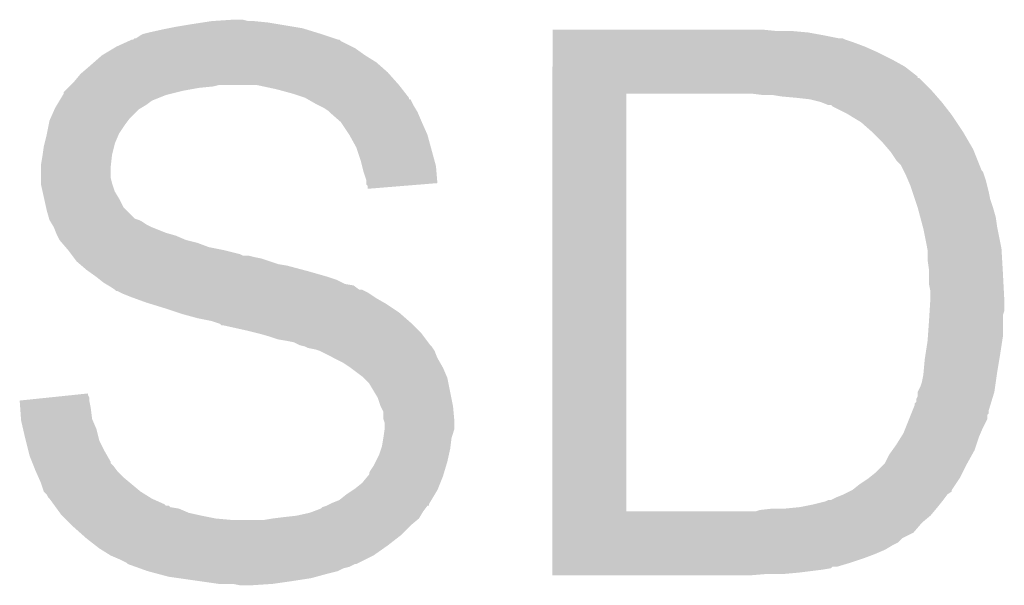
# Model space of a CAD drawing. Extents: x -1.3 to 24.2, y -3.9 to 39.2.
# Tile 10 of 34: x 10.1 to 11.8, y 8.2 to 9.2. Entities that reach past the tile are written whole.
import ezdxf

# ---------------------------------------------------------------- set-up
doc = ezdxf.new("R2010")
doc.units = 0
doc.layers.add('POWERMONITOR_CLICK_V100_GTO', color=14, linetype='CONTINUOUS')

msp = doc.modelspace()

# ---------------------------------------------------------------- linework, layer by layer
at = {"layer": 'POWERMONITOR_CLICK_V100_GTO'}
for points in [[(10.3378, 9.20496), (10.36828, 9.21004), (10.548622, 9.20496), (10.518142, 9.21004)], [(10.36828, 9.21004), (10.384788, 9.21258), (10.518142, 9.21004), (10.5029, 9.21258)], [(10.384788, 9.21258), (10.401298, 9.21512), (10.5029, 9.21258), (10.4775, 9.21512)], [(10.401298, 9.21512), (10.439398, 9.21766), (10.467342, 9.21512), (10.457182, 9.21766)], [(10.266686, 9.184644), (10.274302, 9.18972), (10.619732, 9.184644), (10.604502, 9.18972)], [(10.274302, 9.18972), (10.279378, 9.19226), (10.604502, 9.18972), (10.59688, 9.19226)], [(10.279378, 9.19226), (10.279382, 9.192262), (10.59688, 9.19226), (10.596874, 9.192262)], [(10.279382, 9.192262), (10.28954, 9.1948), (10.596874, 9.192262), (10.588626, 9.1948)], [(10.28954, 9.1948), (10.3124, 9.19988), (10.588626, 9.1948), (10.572118, 9.19988)], [(10.3124, 9.19988), (10.3251, 9.20242), (10.572118, 9.19988), (10.563862, 9.20242)], [(10.3251, 9.20242), (10.3378, 9.20496), (10.563862, 9.20242), (10.548622, 9.20496)], [(11.010922, 9.19734), (11.010924, 9.19988), (11.412218, 9.19734), (11.38682, 9.19988)], [(11.010922, 9.1948), (11.010922, 9.19734), (11.4681, 9.1948), (11.44016, 9.19734)], [(11.010922, 9.18972), (11.010922, 9.1948), (11.49604, 9.18972), (11.4681, 9.1948)], [(11.010922, 9.18464), (11.010922, 9.18972), (11.521442, 9.18464), (11.49604, 9.18972)], [(10.231122, 9.1694), (10.25347, 9.179558), (10.652756, 9.1694), (10.632444, 9.179558)], [(10.25347, 9.179558), (10.25905, 9.182094), (10.632444, 9.179558), (10.629906, 9.182094)], [(10.25905, 9.182094), (10.259064, 9.1821), (10.629906, 9.182094), (10.627364, 9.1821)], [(10.259064, 9.1821), (10.261606, 9.182106), (10.627364, 9.1821), (10.627346, 9.182106)], [(10.261606, 9.182106), (10.264144, 9.18464), (10.627346, 9.182106), (10.619744, 9.18464)], [(10.264144, 9.18464), (10.266686, 9.184644), (10.619744, 9.18464), (10.619732, 9.184644)], [(11.010922, 9.184638), (11.010922, 9.18464), (11.529064, 9.184638), (11.521442, 9.18464)], [(11.010922, 9.1821), (11.010922, 9.184638), (11.534142, 9.1821), (11.529064, 9.184638)], [(11.010922, 9.17702), (11.010922, 9.1821), (11.54938, 9.17702), (11.534142, 9.1821)], [(11.010922, 9.1694), (11.010922, 9.17702), (11.5697, 9.1694), (11.54938, 9.17702)], [(10.191204, 9.14146), (10.205718, 9.15416), (10.695942, 9.14146), (10.67562, 9.15416)], [(10.205718, 9.15416), (10.205722, 9.154162), (10.67562, 9.15416), (10.675618, 9.154162)], [(10.205722, 9.154162), (10.226884, 9.166858), (10.675618, 9.154162), (10.657838, 9.166858)], [(10.226884, 9.166858), (10.231122, 9.1694), (10.657838, 9.166858), (10.652756, 9.1694)], [(11.010922, 9.15924), (11.010922, 9.1694), (11.59256, 9.15924), (11.5697, 9.1694)], [(11.010922, 9.14654), (11.010922, 9.15924), (11.61796, 9.14654), (11.59256, 9.15924)], [(10.17058, 9.12368), (10.1854, 9.13638), (10.71626, 9.12368), (10.701748, 9.13638)], [(10.1854, 9.13638), (10.191204, 9.14146), (10.701748, 9.13638), (10.695942, 9.14146)], [(11.010922, 9.13384), (11.010922, 9.14654), (11.640816, 9.13384), (11.61796, 9.14654)], [(10.15492, 9.1059), (10.16762, 9.121142), (10.732066, 9.1059), (10.718516, 9.121142)], [(10.16762, 9.121142), (10.17058, 9.12368), (10.718516, 9.121142), (10.71626, 9.12368)], [(11.01092, 9.116054), (11.010922, 9.13384), (11.66368, 9.116054), (11.640816, 9.13384)], [(10.1473, 9.09828), (10.14984, 9.10082), (10.403838, 9.09828), (10.413998, 9.10082)], [(10.14984, 9.10082), (10.149842, 9.100822), (10.73658, 9.10082), (10.736578, 9.100822)], [(10.149842, 9.100822), (10.15492, 9.1059), (10.736578, 9.100822), (10.732066, 9.1059)], [(10.518142, 9.0932), (10.482578, 9.10082), (10.742506, 9.0932), (10.73658, 9.10082)], [(11.01092, 9.11352), (11.01092, 9.116054), (11.663704, 9.11352), (11.66368, 9.116054)], [(11.01092, 9.113514), (11.01092, 9.11352), (11.666226, 9.113514), (11.663704, 9.11352)], [(11.01092, 9.09066), (11.01092, 9.113514), (11.68908, 9.09066), (11.666226, 9.113514)], [(10.129518, 9.072878), (10.135612, 9.083038), (10.294618, 9.072878), (10.320018, 9.083038)], [(10.135612, 9.083038), (10.13714, 9.085582), (10.320018, 9.083038), (10.33019, 9.085582)], [(10.13714, 9.085582), (10.137146, 9.088126), (10.33019, 9.085582), (10.340364, 9.088126)], [(10.137146, 9.088126), (10.13968, 9.09066), (10.340364, 9.088126), (10.3505, 9.09066)], [(10.13968, 9.09066), (10.14476, 9.09574), (10.3505, 9.09066), (10.37844, 9.09574)], [(10.14476, 9.09574), (10.1473, 9.09828), (10.37844, 9.09574), (10.403838, 9.09828)], [(10.54608, 9.085578), (10.518142, 9.0932), (10.748434, 9.085578), (10.742506, 9.0932)], [(10.568938, 9.07796), (10.54608, 9.085578), (10.75436, 9.07796), (10.748434, 9.085578)], [(11.010902, 8.338842), (11.01092, 9.085578), (11.142982, 8.338842), (11.143002, 9.085578)], [(11.01092, 9.08558), (11.01092, 9.09066), (11.693526, 9.08558), (11.68908, 9.09066)], [(11.01092, 9.085578), (11.01092, 9.08558), (11.143002, 9.085578), (11.366498, 9.08558)], [(11.386822, 9.08304), (11.366498, 9.08558), (11.69575, 9.08304), (11.693526, 9.08558)], [(11.419838, 9.0805), (11.404602, 9.08304), (11.697972, 9.0805), (11.69575, 9.08304)], [(10.1219, 9.06018), (10.124946, 9.065258), (10.275994, 9.06018), (10.284458, 9.065258)], [(10.124946, 9.065258), (10.129518, 9.072878), (10.284458, 9.065258), (10.294618, 9.072878)], [(10.568942, 9.077958), (10.568938, 9.07796), (10.75436, 9.077958), (10.75436, 9.07796)], [(10.573384, 9.07542), (10.568942, 9.077958), (10.754384, 9.07542), (10.75436, 9.077958)], [(10.573414, 9.075404), (10.573384, 9.07542), (10.756906, 9.075404), (10.754384, 9.07542)], [(10.586722, 9.0678), (10.573414, 9.075404), (10.760712, 9.0678), (10.756906, 9.075404)], [(10.591798, 9.065262), (10.586722, 9.0678), (10.76198, 9.065262), (10.760712, 9.0678)], [(10.601958, 9.06018), (10.591798, 9.065262), (10.76503, 9.06018), (10.76198, 9.065262)], [(11.44778, 9.07796), (11.419838, 9.0805), (11.700194, 9.07796), (11.697972, 9.0805)], [(11.47064, 9.07542), (11.44778, 9.07796), (11.702418, 9.07542), (11.700194, 9.07796)], [(11.490948, 9.070342), (11.47064, 9.07542), (11.70686, 9.070342), (11.702418, 9.07542)], [(11.490962, 9.070338), (11.490948, 9.070342), (11.706864, 9.070338), (11.70686, 9.070342)], [(11.503664, 9.06526), (11.490962, 9.070338), (11.710814, 9.06526), (11.706864, 9.070338)], [(11.508748, 9.065254), (11.503664, 9.06526), (11.710818, 9.065254), (11.710814, 9.06526)], [(11.511286, 9.062718), (11.508748, 9.065254), (11.71279, 9.062718), (11.710818, 9.065254)], [(10.112868, 9.039858), (10.12077, 9.057638), (10.25398, 9.039858), (10.271758, 9.057638)], [(10.12077, 9.057638), (10.1219, 9.06018), (10.271758, 9.057638), (10.275994, 9.06018)], [(10.60958, 9.0551), (10.601958, 9.06018), (10.768076, 9.0551), (10.76503, 9.06018)], [(10.61212, 9.052558), (10.60958, 9.0551), (10.7696, 9.052558), (10.768076, 9.0551)], [(10.632438, 9.034782), (10.61212, 9.052558), (10.77722, 9.034782), (10.7696, 9.052558)], [(11.536678, 9.05002), (11.511286, 9.062718), (11.722666, 9.05002), (11.71279, 9.062718)], [(11.540912, 9.04748), (11.536678, 9.05002), (11.72464, 9.04748), (11.722666, 9.05002)], [(11.562082, 9.03478), (11.540912, 9.04748), (11.733108, 9.03478), (11.72464, 9.04748)], [(10.110216, 9.0297), (10.111742, 9.037322), (10.24636, 9.0297), (10.252076, 9.037322)], [(10.111742, 9.037322), (10.112868, 9.039858), (10.252076, 9.037322), (10.25398, 9.039858)], [(10.63244, 9.03478), (10.632438, 9.034782), (10.77722, 9.03478), (10.77722, 9.034782)], [(10.64768, 9.01192), (10.63244, 9.03478), (10.787382, 9.01192), (10.77722, 9.03478)], [(11.5824, 9.017002), (11.562082, 9.03478), (11.74496, 9.017002), (11.733108, 9.03478)], [(10.10666, 9.01192), (10.107168, 9.014462), (10.23511, 9.01192), (10.2362, 9.014462)], [(10.107168, 9.014462), (10.110216, 9.0297), (10.2362, 9.014462), (10.24636, 9.0297)], [(11.60018, 8.99922), (11.5824, 9.017002), (11.755334, 8.99922), (11.74496, 9.017002)], [(10.10158, 8.9916), (10.102848, 8.996678), (10.22731, 8.9916), (10.22858, 8.996678)], [(10.102848, 8.996678), (10.10666, 9.01192), (10.22858, 8.996678), (10.23511, 9.01192)], [(10.66038, 8.989062), (10.64768, 9.01192), (10.793616, 8.989062), (10.787382, 9.01192)], [(11.611064, 8.986524), (11.60018, 8.99922), (11.76274, 8.986524), (11.755334, 8.99922)], [(10.099402, 8.976358), (10.10158, 8.9916), (10.2235, 8.976358), (10.22731, 8.9916)], [(10.668, 8.966198), (10.66038, 8.989062), (10.79985, 8.966198), (10.793616, 8.989062)], [(11.61542, 8.98144), (11.611064, 8.986524), (11.764776, 8.98144), (11.76274, 8.986524)], [(11.625582, 8.966198), (11.61542, 8.98144), (11.770874, 8.966198), (11.764776, 8.98144)], [(10.0965, 8.958582), (10.09904, 8.97382), (10.221524, 8.958582), (10.223218, 8.97382)], [(10.09904, 8.97382), (10.099402, 8.976358), (10.223218, 8.97382), (10.2235, 8.976358)], [(10.670542, 8.956038), (10.668, 8.966198), (10.80262, 8.956038), (10.79985, 8.966198)], [(11.633202, 8.958574), (11.625582, 8.966198), (11.773924, 8.958574), (11.770874, 8.966198)], [(10.0965, 8.953498), (10.0965, 8.958582), (10.22096, 8.953498), (10.221524, 8.958582)], [(10.0965, 8.935718), (10.0965, 8.953498), (10.22096, 8.935718), (10.22096, 8.953498)], [(10.673082, 8.94588), (10.670542, 8.956038), (10.80346, 8.94588), (10.80262, 8.956038)], [(10.678158, 8.930642), (10.673082, 8.94588), (10.804718, 8.930642), (10.80346, 8.94588)], [(11.63828, 8.948422), (11.633202, 8.958574), (11.777984, 8.948422), (11.773924, 8.958574)], [(11.639552, 8.945876), (11.63828, 8.948422), (11.78052, 8.945876), (11.777984, 8.948422)], [(11.64336, 8.93826), (11.639552, 8.945876), (11.78306, 8.93826), (11.78052, 8.945876)], [(10.0965, 8.925562), (10.0965, 8.935718), (10.2235, 8.925562), (10.22096, 8.935718)], [(10.0965, 8.923022), (10.0965, 8.925562), (10.224348, 8.923022), (10.2235, 8.925562)], [(10.67816, 8.925558), (10.678158, 8.930642), (10.805136, 8.925558), (10.804718, 8.930642)], [(10.67816, 8.923024), (10.67816, 8.925558), (10.774014, 8.923024), (10.805136, 8.925558)], [(11.646626, 8.93064), (11.64336, 8.93826), (11.785598, 8.93064), (11.78306, 8.93826)], [(11.65098, 8.92048), (11.646626, 8.93064), (11.78814, 8.92048), (11.785598, 8.93064)], [(10.099324, 8.910318), (10.0965, 8.923022), (10.22858, 8.910318), (10.224348, 8.923022)], [(10.102146, 8.89762), (10.099324, 8.910318), (10.2362, 8.89762), (10.22858, 8.910318)], [(10.680694, 8.920486), (10.67816, 8.923024), (10.742844, 8.920486), (10.774014, 8.923024)], [(10.6807, 8.915426), (10.680694, 8.920486), (10.6807, 8.915426), (10.742844, 8.920486)], [(11.654368, 8.91032), (11.65098, 8.92048), (11.79068, 8.91032), (11.78814, 8.92048)], [(11.6586, 8.89762), (11.654368, 8.91032), (11.793222, 8.89762), (11.79068, 8.91032)], [(10.105532, 8.882382), (10.102146, 8.89762), (10.243822, 8.882382), (10.2362, 8.89762)], [(11.663678, 8.88238), (11.6586, 8.89762), (11.7983, 8.88238), (11.793222, 8.89762)], [(10.10666, 8.877298), (10.105532, 8.882382), (10.248906, 8.877298), (10.243822, 8.882382)], [(10.111014, 8.86206), (10.10666, 8.877298), (10.264144, 8.86206), (10.248906, 8.877298)], [(11.668422, 8.864598), (11.663678, 8.88238), (11.80338, 8.864598), (11.7983, 8.88238)], [(10.111738, 8.85952), (10.111014, 8.86206), (10.27176, 8.85952), (10.264144, 8.86206)], [(10.111738, 8.859518), (10.111738, 8.85952), (10.271764, 8.859518), (10.27176, 8.85952)], [(10.113264, 8.856978), (10.111738, 8.859518), (10.276842, 8.856978), (10.271764, 8.859518)], [(10.116312, 8.8519), (10.113264, 8.856978), (10.284462, 8.8519), (10.276842, 8.856978)], [(11.673164, 8.846822), (11.668422, 8.864598), (11.80592, 8.846822), (11.80338, 8.864598)], [(10.11936, 8.846822), (10.116312, 8.8519), (10.294618, 8.846822), (10.284462, 8.8519)], [(10.119362, 8.84682), (10.11936, 8.846822), (10.29462, 8.84682), (10.294618, 8.846822)], [(10.123426, 8.836658), (10.119362, 8.84682), (10.32002, 8.836658), (10.29462, 8.84682)], [(10.12444, 8.83412), (10.123426, 8.836658), (10.328908, 8.83412), (10.32002, 8.836658)], [(11.67384, 8.844282), (11.673164, 8.846822), (11.806428, 8.844282), (11.80592, 8.846822)], [(11.680952, 8.80872), (11.67384, 8.844282), (11.81354, 8.80872), (11.806428, 8.844282)], [(10.12571, 8.83158), (10.12444, 8.83412), (10.337802, 8.83158), (10.328908, 8.83412)], [(10.129518, 8.823964), (10.12571, 8.83158), (10.355574, 8.823964), (10.337802, 8.83158)], [(10.129522, 8.82396), (10.129518, 8.823964), (10.355582, 8.82396), (10.355574, 8.823964)], [(10.133878, 8.818878), (10.129522, 8.82396), (10.375902, 8.818878), (10.355582, 8.82396)], [(10.140408, 8.81126), (10.133878, 8.818878), (10.396222, 8.81126), (10.375902, 8.818878)], [(10.14476, 8.80618), (10.140408, 8.81126), (10.42162, 8.80618), (10.396222, 8.81126)], [(10.150476, 8.79856), (10.14476, 8.80618), (10.452102, 8.79856), (10.42162, 8.80618)], [(11.68146, 8.806178), (11.680952, 8.80872), (11.81369, 8.806178), (11.81354, 8.80872)], [(11.68146, 8.7884), (11.68146, 8.806178), (11.814736, 8.7884), (11.81369, 8.806178)], [(10.15238, 8.79602), (10.150476, 8.79856), (10.457184, 8.79602), (10.452102, 8.79856)], [(10.154286, 8.79348), (10.15238, 8.79602), (10.4775, 8.79348), (10.467342, 8.79602)], [(10.156192, 8.790938), (10.154286, 8.79348), (10.4902, 8.790938), (10.4775, 8.79348)], [(10.159998, 8.785862), (10.156192, 8.790938), (10.505432, 8.785862), (10.4902, 8.790938)], [(10.165928, 8.78078), (10.159998, 8.785862), (10.52068, 8.78078), (10.505432, 8.785862)], [(11.684, 8.770618), (11.68146, 8.7884), (11.815782, 8.770618), (11.814736, 8.7884)], [(10.168892, 8.77824), (10.165928, 8.78078), (10.53592, 8.77824), (10.52068, 8.78078)], [(10.17778, 8.77062), (10.168892, 8.77824), (10.564496, 8.77062), (10.53592, 8.77824)], [(10.181336, 8.76808), (10.17778, 8.77062), (10.57402, 8.76808), (10.564496, 8.77062)], [(10.19556, 8.75792), (10.181336, 8.76808), (10.60958, 8.75792), (10.57402, 8.76808)], [(11.684, 8.76554), (11.684, 8.770618), (11.81608, 8.76554), (11.815782, 8.770618)], [(10.20191, 8.75284), (10.19556, 8.75792), (10.62482, 8.75284), (10.60958, 8.75792)], [(10.20826, 8.74776), (10.20191, 8.75284), (10.634982, 8.74776), (10.62482, 8.75284)], [(11.684, 8.745218), (11.684, 8.76554), (11.81715, 8.745218), (11.81608, 8.76554)], [(10.212494, 8.74522), (10.20826, 8.74776), (10.640062, 8.74522), (10.634982, 8.74776)], [(10.216732, 8.742678), (10.212494, 8.74522), (10.655304, 8.742678), (10.640062, 8.74522)], [(10.220962, 8.74014), (10.216732, 8.742678), (10.65869, 8.74014), (10.655304, 8.742678)], [(10.22858, 8.73506), (10.220962, 8.74014), (10.665462, 8.73506), (10.65869, 8.74014)], [(10.228582, 8.735058), (10.22858, 8.73506), (10.670544, 8.735058), (10.665462, 8.73506)], [(10.231114, 8.732526), (10.228582, 8.735058), (10.675608, 8.732526), (10.670544, 8.735058)], [(10.233656, 8.73252), (10.231114, 8.732526), (10.67562, 8.73252), (10.675608, 8.732526)], [(10.238744, 8.729978), (10.233656, 8.73252), (10.680702, 8.729978), (10.67562, 8.73252)], [(11.68654, 8.732518), (11.684, 8.745218), (11.81782, 8.732518), (11.81715, 8.745218)], [(11.68654, 8.71982), (11.68654, 8.732518), (11.818488, 8.71982), (11.81782, 8.732518)], [(10.24382, 8.72744), (10.238744, 8.729978), (10.68451, 8.72744), (10.680702, 8.729978)], [(10.25652, 8.72236), (10.24382, 8.72744), (10.692132, 8.72236), (10.68451, 8.72744)], [(10.2635, 8.719822), (10.25652, 8.72236), (10.695938, 8.719822), (10.692132, 8.72236)], [(10.28446, 8.712198), (10.2635, 8.719822), (10.70928, 8.712198), (10.695938, 8.719822)], [(11.68511, 8.696958), (11.68638, 8.717282), (11.818618, 8.696958), (11.81862, 8.717282)], [(11.68638, 8.717282), (11.68654, 8.71982), (11.81862, 8.717282), (11.818488, 8.71982)], [(10.292712, 8.70966), (10.28446, 8.712198), (10.71372, 8.70966), (10.70928, 8.712198)], [(10.31748, 8.70204), (10.292712, 8.70966), (10.725152, 8.70204), (10.71372, 8.70966)], [(10.34034, 8.69442), (10.31748, 8.70204), (10.736582, 8.69442), (10.725152, 8.70204)], [(11.684634, 8.689336), (11.68511, 8.696958), (11.81608, 8.689336), (11.818618, 8.696958)], [(10.34796, 8.69188), (10.34034, 8.69442), (10.739486, 8.69188), (10.736582, 8.69442)], [(10.3759, 8.68426), (10.34796, 8.69188), (10.748194, 8.68426), (10.739486, 8.69188)], [(10.401298, 8.67918), (10.3759, 8.68426), (10.754, 8.67918), (10.748194, 8.68426)], [(10.408912, 8.676642), (10.401298, 8.67918), (10.7569, 8.676642), (10.754, 8.67918)], [(11.682004, 8.651238), (11.684, 8.67918), (11.81608, 8.651238), (11.81608, 8.67918)], [(11.684, 8.67918), (11.684634, 8.689336), (11.81608, 8.67918), (11.81608, 8.689336)], [(10.416536, 8.6741), (10.408912, 8.676642), (10.759442, 8.6741), (10.7569, 8.676642)], [(10.419074, 8.671566), (10.416536, 8.6741), (10.761976, 8.671566), (10.759442, 8.6741)], [(10.421618, 8.67156), (10.419074, 8.671566), (10.761982, 8.67156), (10.761976, 8.671566)], [(10.46734, 8.6614), (10.421618, 8.67156), (10.77214, 8.6614), (10.761982, 8.67156)], [(10.48766, 8.65632), (10.46734, 8.6614), (10.77722, 8.65632), (10.77214, 8.6614)], [(10.487668, 8.656318), (10.48766, 8.65632), (10.77722, 8.656318), (10.77722, 8.65632)], [(10.50544, 8.65124), (10.487668, 8.656318), (10.78103, 8.65124), (10.77722, 8.656318)], [(10.520678, 8.646162), (10.50544, 8.65124), (10.78484, 8.646162), (10.78103, 8.65124)], [(10.53592, 8.64362), (10.520678, 8.646162), (10.786746, 8.64362), (10.78484, 8.646162)], [(10.548618, 8.64108), (10.53592, 8.64362), (10.788652, 8.64108), (10.786746, 8.64362)], [(11.677552, 8.61822), (11.68146, 8.64362), (11.811, 8.61822), (11.814906, 8.64362)], [(11.68146, 8.64362), (11.682004, 8.651238), (11.814906, 8.64362), (11.81608, 8.651238)], [(10.558778, 8.636), (10.548618, 8.64108), (10.792462, 8.636), (10.788652, 8.64108)], [(10.568938, 8.633462), (10.558778, 8.636), (10.795, 8.633462), (10.792462, 8.636)], [(10.568942, 8.63346), (10.568938, 8.633462), (10.795, 8.63346), (10.795, 8.633462)], [(10.574018, 8.630922), (10.568942, 8.63346), (10.796694, 8.630922), (10.795, 8.63346)], [(10.586718, 8.62838), (10.574018, 8.630922), (10.798388, 8.62838), (10.796694, 8.630922)], [(10.594332, 8.625842), (10.586718, 8.62838), (10.80008, 8.625842), (10.798388, 8.62838)], [(10.594338, 8.62584), (10.594332, 8.625842), (10.800082, 8.62584), (10.80008, 8.625842)], [(10.619742, 8.613138), (10.594338, 8.62584), (10.80516, 8.613138), (10.800082, 8.62584)], [(10.634978, 8.60552), (10.619742, 8.613138), (10.809514, 8.60552), (10.80516, 8.613138)], [(11.6743, 8.58774), (11.67638, 8.610602), (11.80592, 8.58774), (11.80973, 8.610602)], [(11.67638, 8.610602), (11.677552, 8.61822), (11.80973, 8.610602), (11.811, 8.61822)], [(10.65022, 8.59536), (10.634978, 8.60552), (10.81532, 8.59536), (10.809514, 8.60552)], [(10.670538, 8.58012), (10.65022, 8.59536), (10.821852, 8.58012), (10.81532, 8.59536)], [(10.673082, 8.577578), (10.670538, 8.58012), (10.82294, 8.577578), (10.821852, 8.58012)], [(10.683238, 8.567422), (10.673082, 8.577578), (10.824972, 8.567422), (10.82294, 8.577578)], [(11.671298, 8.56996), (11.67384, 8.582658), (11.80338, 8.56996), (11.805194, 8.582658)], [(11.67384, 8.582658), (11.6743, 8.58774), (11.805194, 8.582658), (11.80592, 8.58774)], [(10.69848, 8.542022), (10.683238, 8.567422), (10.830052, 8.542022), (10.824972, 8.567422)], [(11.66368, 8.552178), (11.66876, 8.56234), (11.80084, 8.552178), (11.80229, 8.56234)], [(11.66876, 8.56234), (11.671298, 8.56996), (11.80229, 8.56234), (11.80338, 8.56996)], [(10.05842, 8.536938), (10.107252, 8.542016), (10.18286, 8.536938), (10.18286, 8.542016)], [(10.107252, 8.542016), (10.156104, 8.547096), (10.18286, 8.542016), (10.180322, 8.547096)], [(10.156104, 8.547096), (10.18032, 8.549614), (10.180322, 8.547096), (10.18032, 8.549614)], [(10.70356, 8.526782), (10.69848, 8.542022), (10.8331, 8.526782), (10.830052, 8.542022)], [(11.661134, 8.534392), (11.66114, 8.539476), (11.795366, 8.534392), (11.79693, 8.539476)], [(11.66114, 8.539476), (11.663678, 8.544556), (11.79693, 8.539476), (11.798494, 8.544556)], [(11.663678, 8.544556), (11.66368, 8.552176), (11.798494, 8.544556), (11.800838, 8.552176)], [(11.66368, 8.552176), (11.66368, 8.552178), (11.800838, 8.552176), (11.80084, 8.552178)], [(10.05932, 8.52424), (10.05842, 8.536938), (10.1854, 8.52424), (10.18286, 8.536938)], [(10.060762, 8.503918), (10.05932, 8.52424), (10.187942, 8.503918), (10.1854, 8.52424)], [(10.703562, 8.52678), (10.70356, 8.526782), (10.8331, 8.52678), (10.8331, 8.526782)], [(10.708638, 8.516624), (10.703562, 8.52678), (10.834024, 8.516624), (10.8331, 8.52678)], [(11.654532, 8.519156), (11.658598, 8.529316), (11.79068, 8.519156), (11.793804, 8.529316)], [(11.658598, 8.529316), (11.6586, 8.531854), (11.793804, 8.529316), (11.794586, 8.531854)], [(11.6586, 8.531854), (11.661134, 8.534392), (11.794586, 8.531854), (11.795366, 8.534392)], [(10.06094, 8.50138), (10.060762, 8.503918), (10.18903, 8.50138), (10.187942, 8.503918)], [(10.70864, 8.503924), (10.708638, 8.516624), (10.835178, 8.503924), (10.834024, 8.516624)], [(10.710334, 8.498842), (10.70864, 8.503924), (10.83564, 8.498842), (10.835178, 8.503924)], [(11.642342, 8.48868), (11.648436, 8.503916), (11.78052, 8.48868), (11.788138, 8.503916)], [(11.648436, 8.503916), (11.651484, 8.511536), (11.788138, 8.503916), (11.78814, 8.511536)], [(11.651484, 8.511536), (11.6525, 8.514074), (11.78814, 8.511536), (11.790674, 8.514074)], [(11.6525, 8.514074), (11.654532, 8.519156), (11.790674, 8.514074), (11.79068, 8.519156)], [(10.064458, 8.486138), (10.06094, 8.50138), (10.19556, 8.486138), (10.18903, 8.50138)], [(10.06856, 8.46836), (10.064458, 8.486138), (10.200006, 8.46836), (10.19556, 8.486138)], [(10.70864, 8.4709), (10.710816, 8.486138), (10.83056, 8.4709), (10.835638, 8.486138)], [(10.711178, 8.496302), (10.710334, 8.498842), (10.835638, 8.496302), (10.83564, 8.498842)], [(10.710816, 8.486138), (10.71118, 8.488682), (10.835638, 8.486138), (10.835638, 8.488682)], [(10.71118, 8.488682), (10.711178, 8.496302), (10.835638, 8.488682), (10.835638, 8.496302)], [(11.638278, 8.478518), (11.642342, 8.48868), (11.776164, 8.478518), (11.78052, 8.48868)], [(10.069196, 8.465818), (10.06856, 8.46836), (10.20064, 8.465818), (10.200006, 8.46836)], [(10.7061, 8.45566), (10.708638, 8.470898), (10.828654, 8.45566), (10.83056, 8.470898)], [(10.708638, 8.470898), (10.70864, 8.4709), (10.83056, 8.470898), (10.83056, 8.4709)], [(11.62558, 8.458202), (11.633516, 8.4709), (11.768666, 8.458202), (11.7729, 8.4709)], [(11.633516, 8.4709), (11.638278, 8.478518), (11.7729, 8.4709), (11.776164, 8.478518)], [(10.074276, 8.445502), (10.069196, 8.465818), (10.2108, 8.445502), (10.20064, 8.465818)], [(10.70102, 8.440422), (10.704406, 8.450582), (10.825762, 8.440422), (10.82802, 8.450582)], [(10.704406, 8.450582), (10.7061, 8.45566), (10.82802, 8.450582), (10.828654, 8.45566)], [(11.618322, 8.448038), (11.62558, 8.458202), (11.76528, 8.448038), (11.768666, 8.458202)], [(10.07618, 8.437882), (10.074276, 8.445502), (10.215154, 8.437882), (10.2108, 8.445502)], [(10.080248, 8.427714), (10.07618, 8.437882), (10.22096, 8.427714), (10.215154, 8.437882)], [(10.69467, 8.427722), (10.70102, 8.440422), (10.82294, 8.427722), (10.825762, 8.440422)], [(11.605258, 8.42518), (11.61288, 8.440416), (11.75258, 8.42518), (11.761044, 8.440416)], [(11.61288, 8.440416), (11.618322, 8.448038), (11.761044, 8.440416), (11.76528, 8.448038)], [(10.081264, 8.425174), (10.080248, 8.427714), (10.220966, 8.425174), (10.22096, 8.427714)], [(10.083294, 8.420098), (10.081264, 8.425174), (10.22604, 8.420098), (10.220966, 8.425174)], [(10.08634, 8.41248), (10.083294, 8.420098), (10.231758, 8.41248), (10.22604, 8.420098)], [(10.685782, 8.412482), (10.69086, 8.420102), (10.818368, 8.412482), (10.820654, 8.420102)], [(10.69086, 8.420102), (10.69467, 8.427722), (10.820654, 8.420102), (10.82294, 8.427722)], [(11.587478, 8.407398), (11.605258, 8.42518), (11.743688, 8.407398), (11.75258, 8.42518)], [(10.08747, 8.40994), (10.08634, 8.41248), (10.233662, 8.40994), (10.231758, 8.41248)], [(10.091984, 8.39978), (10.08747, 8.40994), (10.24382, 8.39978), (10.233662, 8.40994)], [(10.0965, 8.389618), (10.091984, 8.39978), (10.256016, 8.389618), (10.24382, 8.39978)], [(10.670542, 8.389622), (10.68112, 8.40232), (10.810242, 8.389622), (10.815322, 8.40232)], [(10.68112, 8.40232), (10.68324, 8.404864), (10.815322, 8.40232), (10.816084, 8.404864)], [(10.68324, 8.404864), (10.683242, 8.407404), (10.816084, 8.404864), (10.816846, 8.407404)], [(10.683242, 8.407404), (10.685782, 8.412482), (10.816846, 8.407404), (10.818368, 8.412482)], [(11.55954, 8.38708), (11.57478, 8.39724), (11.731412, 8.38708), (11.738186, 8.39724)], [(11.57478, 8.39724), (11.577952, 8.399778), (11.738186, 8.39724), (11.739878, 8.399778)], [(11.577952, 8.399778), (11.587478, 8.407398), (11.739878, 8.399778), (11.743688, 8.407398)], [(10.10158, 8.374384), (10.0965, 8.389618), (10.274298, 8.374384), (10.256016, 8.389618)], [(10.654026, 8.376918), (10.65784, 8.37946), (10.80516, 8.376918), (10.806176, 8.37946)], [(10.65784, 8.37946), (10.670542, 8.389622), (10.806176, 8.37946), (10.810242, 8.389622)], [(11.546836, 8.376918), (11.55954, 8.38708), (11.72464, 8.376918), (11.731412, 8.38708)], [(10.101584, 8.37438), (10.10158, 8.374384), (10.274302, 8.37438), (10.274298, 8.374384)], [(10.106658, 8.369298), (10.101584, 8.37438), (10.282434, 8.369298), (10.274302, 8.37438)], [(10.109198, 8.364224), (10.106658, 8.369298), (10.290552, 8.364224), (10.282434, 8.369298)], [(10.111738, 8.36168), (10.109198, 8.364224), (10.294622, 8.36168), (10.290552, 8.364224)], [(10.11913, 8.351518), (10.111738, 8.36168), (10.317478, 8.351518), (10.294622, 8.36168)], [(10.629898, 8.359142), (10.6426, 8.3693), (10.794494, 8.359142), (10.800588, 8.3693)], [(10.6426, 8.3693), (10.654026, 8.376918), (10.800588, 8.3693), (10.80516, 8.376918)], [(11.508736, 8.35914), (11.5189, 8.36422), (11.7094, 8.35914), (11.713208, 8.36422)], [(11.5189, 8.36422), (11.531594, 8.369298), (11.713208, 8.36422), (11.717018, 8.369298)], [(11.531594, 8.369298), (11.5316, 8.3693), (11.717018, 8.369298), (11.71702, 8.3693)], [(11.5316, 8.3693), (11.541756, 8.374378), (11.71702, 8.3693), (11.724632, 8.374378)], [(11.541756, 8.374378), (11.546836, 8.376918), (11.724632, 8.374378), (11.72464, 8.376918)], [(10.120976, 8.34898), (10.11913, 8.351518), (10.320024, 8.34898), (10.317478, 8.351518)], [(10.120982, 8.348974), (10.120976, 8.34898), (10.325106, 8.348974), (10.320024, 8.34898)], [(10.122826, 8.346438), (10.120982, 8.348974), (10.327642, 8.346438), (10.325106, 8.348974)], [(10.124674, 8.343898), (10.122826, 8.346438), (10.342882, 8.343898), (10.327642, 8.346438)], [(10.130214, 8.33628), (10.124674, 8.343898), (10.360662, 8.33628), (10.342882, 8.343898)], [(10.58332, 8.338818), (10.596878, 8.343904), (10.779758, 8.338818), (10.783574, 8.343904)], [(10.596878, 8.343904), (10.599424, 8.34644), (10.783574, 8.343904), (10.785476, 8.34644)], [(10.599424, 8.34644), (10.607016, 8.348972), (10.785476, 8.34644), (10.787378, 8.348972)], [(10.607016, 8.348972), (10.60704, 8.34898), (10.787378, 8.348972), (10.789896, 8.34898)], [(10.60704, 8.34898), (10.612116, 8.351518), (10.789896, 8.34898), (10.78992, 8.351518)], [(10.612116, 8.351518), (10.6172, 8.35406), (10.78992, 8.351518), (10.791444, 8.35406)], [(10.6172, 8.35406), (10.629898, 8.359142), (10.791444, 8.35406), (10.794494, 8.359142)], [(11.381738, 8.341358), (11.4046, 8.3439), (11.695004, 8.341358), (11.697122, 8.3439)], [(11.427462, 8.3439), (11.452862, 8.34644), (11.697122, 8.3439), (11.69924, 8.34644)], [(11.452862, 8.34644), (11.47826, 8.35152), (11.69924, 8.34644), (11.703304, 8.35152)], [(11.47826, 8.35152), (11.498578, 8.356598), (11.703304, 8.35152), (11.707366, 8.356598)], [(11.498578, 8.356598), (11.503656, 8.359138), (11.707366, 8.356598), (11.709398, 8.359138)], [(11.503656, 8.359138), (11.508736, 8.35914), (11.709398, 8.359138), (11.7094, 8.35914)], [(10.13206, 8.333742), (10.130214, 8.33628), (10.372084, 8.333742), (10.360662, 8.33628)], [(10.134602, 8.3312), (10.13206, 8.333742), (10.38352, 8.3312), (10.372084, 8.333742)], [(10.139682, 8.32612), (10.134602, 8.3312), (10.40892, 8.32612), (10.38352, 8.3312)], [(10.142222, 8.32358), (10.139682, 8.32612), (10.436858, 8.32358), (10.40892, 8.32612)], [(10.495282, 8.32358), (10.510508, 8.326118), (10.76909, 8.32358), (10.772136, 8.326118)], [(10.510508, 8.326118), (10.51052, 8.32612), (10.772136, 8.326118), (10.772136, 8.32612)], [(10.51052, 8.32612), (10.53084, 8.32866), (10.772136, 8.32612), (10.77366, 8.32866)], [(10.53084, 8.32866), (10.5537, 8.3312), (10.77366, 8.32866), (10.775186, 8.3312)], [(10.5537, 8.3312), (10.576562, 8.336282), (10.775186, 8.3312), (10.778236, 8.336282)], [(10.576562, 8.336282), (10.58332, 8.338818), (10.778236, 8.336282), (10.779758, 8.338818)], [(11.010902, 8.33882), (11.010902, 8.338842), (11.374116, 8.33882), (11.142982, 8.338842)], [(11.010902, 8.331198), (11.010902, 8.33882), (11.686538, 8.331198), (11.692888, 8.33882)], [(11.010902, 8.3185), (11.010902, 8.331198), (11.671298, 8.3185), (11.686538, 8.331198)], [(11.374116, 8.33882), (11.381738, 8.341358), (11.692888, 8.33882), (11.695004, 8.341358)], [(10.15238, 8.313422), (10.142222, 8.32358), (10.756902, 8.313422), (10.76909, 8.32358)], [(10.15492, 8.31088), (10.15238, 8.313422), (10.754358, 8.31088), (10.756902, 8.313422)], [(10.172066, 8.29564), (10.15492, 8.31088), (10.739118, 8.29564), (10.754358, 8.31088)], [(11.0109, 8.300718), (11.010902, 8.3185), (11.656056, 8.300718), (11.671298, 8.3185)], [(10.17778, 8.29056), (10.172066, 8.29564), (10.732586, 8.29056), (10.739118, 8.29564)], [(10.19411, 8.27786), (10.17778, 8.29056), (10.71626, 8.27786), (10.732586, 8.29056)], [(11.0109, 8.290558), (11.0109, 8.300718), (11.635742, 8.290558), (11.656056, 8.300718)], [(11.0109, 8.282938), (11.0109, 8.290558), (11.628116, 8.282938), (11.635742, 8.290558)], [(10.20064, 8.27278), (10.19411, 8.27786), (10.709002, 8.27278), (10.71626, 8.27786)], [(11.0109, 8.27786), (11.0109, 8.282938), (11.617962, 8.27786), (11.628116, 8.282938)], [(11.0109, 8.27024), (11.0109, 8.27786), (11.605258, 8.27024), (11.617962, 8.27786)], [(10.22096, 8.260082), (10.20064, 8.27278), (10.69086, 8.260082), (10.709002, 8.27278)], [(10.220966, 8.26008), (10.22096, 8.260082), (10.690858, 8.26008), (10.69086, 8.260082)], [(10.23874, 8.25246), (10.220966, 8.26008), (10.675616, 8.25246), (10.690858, 8.26008)], [(11.0109, 8.26262), (11.0109, 8.27024), (11.58748, 8.26262), (11.605258, 8.27024)], [(11.0109, 8.255), (11.0109, 8.26262), (11.56716, 8.255), (11.58748, 8.26262)], [(10.248896, 8.247382), (10.23874, 8.25246), (10.66546, 8.247382), (10.675616, 8.25246)], [(10.25144, 8.244844), (10.248896, 8.247382), (10.660384, 8.244844), (10.66546, 8.247382)], [(10.251452, 8.24484), (10.25144, 8.244844), (10.660376, 8.24484), (10.660384, 8.244844)], [(10.251458, 8.244838), (10.251452, 8.24484), (10.657836, 8.244838), (10.660376, 8.24484)], [(10.265678, 8.239758), (10.251458, 8.244838), (10.647678, 8.239758), (10.657836, 8.244838)], [(10.272782, 8.23722), (10.265678, 8.239758), (10.637518, 8.23722), (10.647678, 8.239758)], [(11.0109, 8.24738), (11.0109, 8.255), (11.5443, 8.24738), (11.56716, 8.255)], [(11.0109, 8.23976), (11.0109, 8.24738), (11.518898, 8.23976), (11.5443, 8.24738)], [(11.0109, 8.239754), (11.0109, 8.23976), (11.511274, 8.239754), (11.518898, 8.23976)], [(11.0109, 8.237218), (11.0109, 8.239754), (11.508738, 8.237218), (11.511274, 8.239754)], [(10.287, 8.23214), (10.272782, 8.23722), (10.62736, 8.23214), (10.637518, 8.23722)], [(10.287008, 8.232138), (10.287, 8.23214), (10.627358, 8.232138), (10.62736, 8.23214)], [(10.30605, 8.22706), (10.287008, 8.232138), (10.60704, 8.22706), (10.627358, 8.232138)], [(10.325098, 8.22198), (10.30605, 8.22706), (10.588412, 8.22198), (10.60704, 8.22706)], [(10.34288, 8.21944), (10.325098, 8.22198), (10.5791, 8.21944), (10.588412, 8.22198)], [(11.0109, 8.23468), (11.0109, 8.237218), (11.4935, 8.23468), (11.508738, 8.237218)], [(11.0109, 8.2296), (11.0109, 8.23468), (11.45286, 8.2296), (11.4935, 8.23468)], [(11.0109, 8.22706), (11.0109, 8.2296), (11.424922, 8.22706), (11.45286, 8.2296)], [(11.0109, 8.224544), (11.0109, 8.22706), (11.364248, 8.224544), (11.39444, 8.22706)], [(11.363962, 8.22452), (11.0109, 8.224544), (11.363962, 8.22452), (11.364248, 8.224544)], [(10.37844, 8.21436), (10.34288, 8.21944), (10.54608, 8.21436), (10.5791, 8.21944)], [(10.414, 8.20928), (10.37844, 8.21436), (10.51052, 8.20928), (10.54608, 8.21436)], [(10.452098, 8.20674), (10.439398, 8.20928), (10.472422, 8.20674), (10.51052, 8.20928)]]:
    msp.add_solid(points, dxfattribs=at)

doc.saveas('drawing.dxf')
